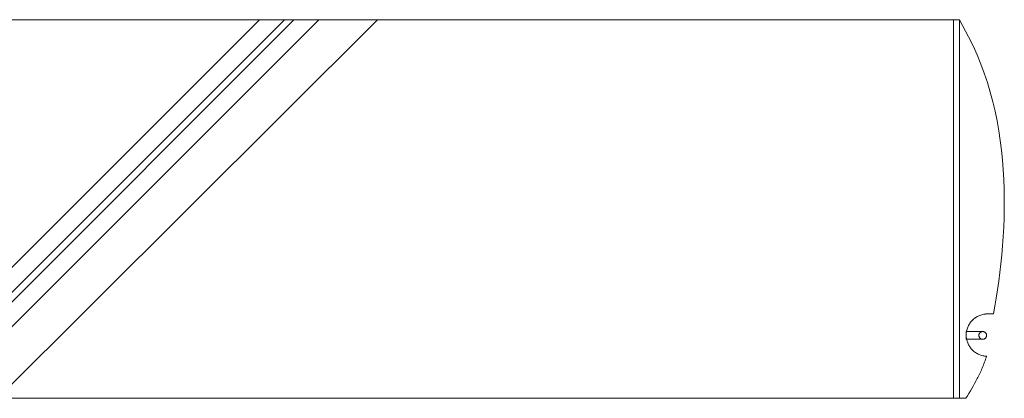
# Model space of a CAD drawing. Extents: x 256490 to 7565828, y -103950 to 5881792.
# Tile 74 of 101: x 277465 to 279286, y -68388 to -67688. Entities that reach past the tile are written whole.
import ezdxf

# ---------------------------------------------------------------- set-up
doc = ezdxf.new("R2010")
doc.units = 0
doc.header["$MEASUREMENT"] = 0
doc.layers.add('linii', color=7, linetype='Continuous', lineweight=15)

# ---------------------------------------------------------------- blocks, each defined once
blk = doc.blocks.new('FGDFGDFG')
at = {"layer": 'linii'}
for p, q in [((294202, -44373.6), (294202, -43673.6)), ((294202, -43673.6), (294202, -43673.6)), ((294202, -43673.6), (294202, -43673.6)), ((294202, -44373.6), (294202, -43673.6)), ((294213, -44373.6), (294213, -43673.6)), ((294213, -43673.6), (294229.6, -43705.5)), ((294229.6, -43705.5), (294237.9, -43721.9)), ((294229.6, -43705.5), (294237.9, -43721.9)), ((294229.6, -43705.5), (294237.9, -43721.9)), ((294229.6, -43705.5), (294237.9, -43721.9)), ((294237.9, -43721.9), (294245.4, -43738.6)), ((294237.9, -43721.9), (294245.4, -43738.6)), ((294237.9, -43721.9), (294245.4, -43738.6)), ((294237.9, -43721.9), (294245.4, -43738.6)), ((294245.4, -43738.6), (294252.5, -43755.5)), ((294245.4, -43738.6), (294252.5, -43755.5)), ((294245.4, -43738.6), (294252.5, -43755.5)), ((294245.4, -43738.6), (294252.5, -43755.5)), ((294252.5, -43755.5), (294258.8, -43772.7)), ((294252.5, -43755.5), (294258.8, -43772.7)), ((294252.5, -43755.5), (294258.8, -43772.7)), ((294252.5, -43755.5), (294258.8, -43772.7)), ((294258.8, -43772.7), (294264.6, -43790)), ((294258.8, -43772.7), (294264.6, -43790)), ((294258.8, -43772.7), (294264.6, -43790)), ((294258.8, -43772.7), (294264.6, -43790)), ((294264.6, -43790), (294269.8, -43807.5)), ((294264.6, -43790), (294269.8, -43807.5)), ((294264.6, -43790), (294269.8, -43807.5)), ((294264.6, -43790), (294269.8, -43807.5)), ((294269.8, -43807.5), (294274.6, -43825.2)), ((294269.8, -43807.5), (294274.6, -43825.2)), ((294269.8, -43807.5), (294274.6, -43825.2)), ((294269.8, -43807.5), (294274.6, -43825.2)), ((294274.6, -43825.2), (294278.7, -43843)), ((294274.6, -43825.2), (294278.7, -43843)), ((294274.6, -43825.2), (294278.7, -43843)), ((294274.6, -43825.2), (294278.7, -43843)), ((294278.7, -43843), (294282.4, -43860.8)), ((294278.7, -43843), (294282.4, -43860.8)), ((294278.7, -43843), (294282.4, -43860.8)), ((294278.7, -43843), (294282.4, -43860.8)), ((294282.4, -43860.8), (294285.6, -43878.8)), ((294282.4, -43860.8), (294285.6, -43878.8)), ((294282.4, -43860.8), (294285.6, -43878.8)), ((294282.4, -43860.8), (294285.6, -43878.8)), ((294285.6, -43878.8), (294288.3, -43896.8)), ((294285.6, -43878.8), (294288.3, -43896.8)), ((294285.6, -43878.8), (294288.3, -43896.8)), ((294285.6, -43878.8), (294288.3, -43896.8)), ((294288.3, -43896.8), (294290.6, -43914.9)), ((294288.3, -43896.8), (294290.6, -43914.9)), ((294288.3, -43896.8), (294290.6, -43914.9)), ((294288.3, -43896.8), (294290.6, -43914.9)), ((294290.6, -43914.9), (294292.4, -43932.9)), ((294290.6, -43914.9), (294292.4, -43932.9)), ((294292.4, -43932.9), (294293.8, -43950.9)), ((294292.4, -43932.9), (294293.8, -43950.9)), ((294292.4, -43932.9), (294293.8, -43950.9)), ((294293.8, -43950.9), (294294.9, -43969)), ((294293.8, -43950.9), (294294.9, -43969)), ((294293.8, -43950.9), (294294.9, -43969)), ((294294.9, -43969), (294295.5, -43986.9)), ((294294.9, -43969), (294295.5, -43986.9)), ((294294.9, -43969), (294295.5, -43986.9)), ((294294.9, -43969), (294295.5, -43986.9)), ((294295.5, -43986.9), (294295.8, -44004.7)), ((294295.5, -43986.9), (294295.8, -44004.7)), ((294295.5, -43986.9), (294295.8, -44004.7)), ((294295.8, -44004.7), (294295.8, -44022.4)), ((294295.8, -44004.7), (294295.8, -44022.4)), ((294295.8, -44004.7), (294295.8, -44022.4)), ((294295.8, -44004.7), (294295.8, -44022.4)), ((294295.8, -44022.4), (294295.4, -44040)), ((294295.8, -44022.4), (294295.4, -44040)), ((294295.8, -44022.4), (294295.4, -44040)), ((294295.8, -44022.4), (294295.4, -44040)), ((294295.4, -44040), (294294.7, -44057.4)), ((294295.4, -44040), (294294.7, -44057.4)), ((294295.4, -44040), (294294.7, -44057.4)), ((294295.4, -44040), (294294.7, -44057.4)), ((294294.7, -44057.4), (294293.8, -44074.7)), ((294294.7, -44057.4), (294293.8, -44074.7)), ((294294.7, -44057.4), (294293.8, -44074.7)), ((294293.8, -44074.7), (294292.6, -44091.7)), ((294293.8, -44074.7), (294292.6, -44091.7)), ((294293.8, -44074.7), (294292.6, -44091.7)), ((294292.6, -44091.7), (294291.1, -44108.5)), ((294292.6, -44091.7), (294291.1, -44108.5)), ((294292.6, -44091.7), (294291.1, -44108.5)), ((294291.1, -44108.5), (294289.5, -44125.1)), ((294291.1, -44108.5), (294289.5, -44125.1)), ((294291.1, -44108.5), (294289.5, -44125.1)), ((294291.1, -44108.5), (294289.5, -44125.1)), ((294289.5, -44125.1), (294287.6, -44141.3)), ((294289.5, -44125.1), (294287.6, -44141.3)), ((294289.5, -44125.1), (294287.6, -44141.3)), ((294289.5, -44125.1), (294287.6, -44141.3)), ((294287.6, -44141.3), (294285.5, -44157.3)), ((294287.6, -44141.3), (294285.5, -44157.3)), ((294287.6, -44141.3), (294285.5, -44157.3)), ((294287.6, -44141.3), (294285.5, -44157.3)), ((294283.3, -44173), (294280.8, -44188.3)), ((294283.3, -44173), (294280.8, -44188.3)), ((294283.3, -44173), (294280.8, -44188.3)), ((294283.3, -44173), (294280.8, -44188.3)), ((294285.5, -44157.3), (294283.3, -44173)), ((294285.5, -44157.3), (294283.3, -44173)), ((294285.5, -44157.3), (294283.3, -44173)), ((294285.5, -44157.3), (294283.3, -44173)), ((294280.8, -44188.3), (294278.3, -44203.2)), ((294280.8, -44188.3), (294278.3, -44203.2)), ((294280.8, -44188.3), (294278.3, -44203.2)), ((294280.8, -44188.3), (294278.3, -44203.2)), ((294278.3, -44203.2), (294275.7, -44217.7)), ((294278.3, -44203.2), (294275.7, -44217.7)), ((294278.3, -44203.2), (294275.7, -44217.7)), ((294278.3, -44203.2), (294275.7, -44217.7)), ((294238.3, -44227.7), (294237.1, -44228.9)), ((294238.3, -44227.7), (294237.1, -44228.9)), ((294238.3, -44227.7), (294237.1, -44228.9)), ((294238.3, -44227.7), (294237.1, -44228.9)), ((294239.7, -44226.5), (294238.3, -44227.7)), ((294239.7, -44226.5), (294238.3, -44227.7)), ((294239.7, -44226.5), (294238.3, -44227.7)), ((294239.7, -44226.5), (294238.3, -44227.7)), ((294241.1, -44225.4), (294239.7, -44226.5)), ((294241.1, -44225.4), (294239.7, -44226.5)), ((294241.1, -44225.4), (294239.7, -44226.5)), ((294241.1, -44225.4), (294239.7, -44226.5)), ((294242.5, -44224.4), (294241.1, -44225.4)), ((294242.5, -44224.4), (294241.1, -44225.4)), ((294242.5, -44224.4), (294241.1, -44225.4)), ((294242.5, -44224.4), (294241.1, -44225.4)), ((294244.1, -44223.4), (294242.5, -44224.4)), ((294244.1, -44223.4), (294242.5, -44224.4)), ((294244.1, -44223.4), (294242.5, -44224.4)), ((294244.1, -44223.4), (294242.5, -44224.4)), ((294245.6, -44222.5), (294244.1, -44223.4)), ((294245.6, -44222.5), (294244.1, -44223.4)), ((294245.6, -44222.5), (294244.1, -44223.4)), ((294245.6, -44222.5), (294244.1, -44223.4)), ((294247.2, -44221.7), (294245.6, -44222.5)), ((294247.2, -44221.7), (294245.6, -44222.5)), ((294247.2, -44221.7), (294245.6, -44222.5)), ((294247.2, -44221.7), (294245.6, -44222.5)), ((294248.9, -44220.9), (294247.2, -44221.7)), ((294248.9, -44220.9), (294247.2, -44221.7)), ((294248.9, -44220.9), (294247.2, -44221.7)), ((294248.9, -44220.9), (294247.2, -44221.7)), ((294250.5, -44220.3), (294248.9, -44220.9)), ((294250.5, -44220.3), (294248.9, -44220.9)), ((294250.5, -44220.3), (294248.9, -44220.9)), ((294250.5, -44220.3), (294248.9, -44220.9)), ((294252.2, -44219.6), (294250.5, -44220.3)), ((294252.2, -44219.6), (294250.5, -44220.3)), ((294252.2, -44219.6), (294250.5, -44220.3)), ((294252.2, -44219.6), (294250.5, -44220.3)), ((294254, -44219.1), (294252.2, -44219.6)), ((294254, -44219.1), (294252.2, -44219.6)), ((294254, -44219.1), (294252.2, -44219.6)), ((294254, -44219.1), (294252.2, -44219.6)), ((294255.8, -44218.6), (294254, -44219.1)), ((294255.8, -44218.6), (294254, -44219.1)), ((294255.8, -44218.6), (294254, -44219.1)), ((294255.8, -44218.6), (294254, -44219.1)), ((294257.6, -44218.3), (294255.8, -44218.6)), ((294257.6, -44218.3), (294255.8, -44218.6)), ((294257.6, -44218.3), (294255.8, -44218.6)), ((294257.6, -44218.3), (294255.8, -44218.6)), ((294259.4, -44218), (294257.6, -44218.3)), ((294259.4, -44218), (294257.6, -44218.3)), ((294259.4, -44218), (294257.6, -44218.3)), ((294259.4, -44218), (294257.6, -44218.3)), ((294261.3, -44217.8), (294259.4, -44218)), ((294261.3, -44217.8), (294259.4, -44218)), ((294261.3, -44217.8), (294259.4, -44218)), ((294261.3, -44217.8), (294259.4, -44218)), ((294264.3, -44217.7), (294261.3, -44217.7)), ((294264.3, -44217.7), (294261.3, -44217.7)), ((294261.3, -44217.7), (294261.3, -44217.7)), ((294261.3, -44217.7), (294261.3, -44217.8)), ((294261.3, -44217.7), (294261.3, -44217.8)), ((294264.3, -44217.7), (294261.3, -44217.7)), ((294264.3, -44217.7), (294261.3, -44217.7)), ((294261.3, -44217.7), (294261.3, -44217.7)), ((294261.3, -44217.7), (294261.3, -44217.8)), ((294261.3, -44217.7), (294261.3, -44217.8)), ((294275.7, -44217.7), (294264.3, -44217.7)), ((294275.7, -44217.7), (294264.3, -44217.7)), ((294275.7, -44217.7), (294264.3, -44217.7)), ((294275.7, -44217.7), (294264.3, -44217.7)), ((294226.9, -44245.6), (294226.5, -44247.4)), ((294226.9, -44245.6), (294226.5, -44247.4)), ((294226.9, -44245.6), (294226.5, -44247.4)), ((294226.9, -44245.6), (294226.5, -44247.4)), ((294227.5, -44243.9), (294226.9, -44245.6)), ((294227.5, -44243.9), (294226.9, -44245.6)), ((294227.5, -44243.9), (294226.9, -44245.6)), ((294227.5, -44243.9), (294226.9, -44245.6)), ((294228.2, -44242.2), (294227.5, -44243.9)), ((294228.2, -44242.2), (294227.5, -44243.9)), ((294228.2, -44242.2), (294227.5, -44243.9)), ((294228.2, -44242.2), (294227.5, -44243.9)), ((294228.9, -44240.6), (294228.2, -44242.2)), ((294228.9, -44240.6), (294228.2, -44242.2)), ((294228.9, -44240.6), (294228.2, -44242.2)), ((294228.9, -44240.6), (294228.2, -44242.2)), ((294229.7, -44238.9), (294228.9, -44240.6)), ((294229.7, -44238.9), (294228.9, -44240.6)), ((294229.7, -44238.9), (294228.9, -44240.6)), ((294229.7, -44238.9), (294228.9, -44240.6)), ((294230.5, -44237.4), (294229.7, -44238.9)), ((294230.5, -44237.4), (294229.7, -44238.9)), ((294230.5, -44237.4), (294229.7, -44238.9)), ((294230.5, -44237.4), (294229.7, -44238.9)), ((294231.5, -44235.8), (294230.5, -44237.4)), ((294231.5, -44235.8), (294230.5, -44237.4)), ((294231.5, -44235.8), (294230.5, -44237.4)), ((294231.5, -44235.8), (294230.5, -44237.4)), ((294232.4, -44234.3), (294231.5, -44235.8)), ((294232.4, -44234.3), (294231.5, -44235.8)), ((294232.4, -44234.3), (294231.5, -44235.8)), ((294232.4, -44234.3), (294231.5, -44235.8)), ((294233.5, -44232.9), (294232.4, -44234.3)), ((294233.5, -44232.9), (294232.4, -44234.3)), ((294233.5, -44232.9), (294232.4, -44234.3)), ((294233.5, -44232.9), (294232.4, -44234.3)), ((294234.6, -44231.5), (294233.5, -44232.9)), ((294234.6, -44231.5), (294233.5, -44232.9)), ((294234.6, -44231.5), (294233.5, -44232.9)), ((294234.6, -44231.5), (294233.5, -44232.9)), ((294235.8, -44230.2), (294234.6, -44231.5)), ((294235.8, -44230.2), (294234.6, -44231.5)), ((294235.8, -44230.2), (294234.6, -44231.5)), ((294235.8, -44230.2), (294234.6, -44231.5)), ((294237.1, -44228.9), (294235.8, -44230.2)), ((294237.1, -44228.9), (294235.8, -44230.2)), ((294237.1, -44228.9), (294235.8, -44230.2)), ((294237.1, -44228.9), (294235.8, -44230.2)), ((294225.4, -44250.2), (294225.4, -44264.5)), ((294255.9, -44250.2), (294225.4, -44250.2)), ((294225.4, -44250.2), (294225.4, -44264.5)), ((294255.9, -44250.2), (294225.4, -44250.2)), ((294225.4, -44250.2), (294225.4, -44264.5)), ((294255.9, -44250.2), (294225.4, -44250.2)), ((294225.4, -44250.2), (294225.4, -44264.5)), ((294255.9, -44250.2), (294225.4, -44250.2)), ((294225.5, -44252.9), (294225.4, -44254.8)), ((294225.5, -44252.9), (294225.4, -44254.8)), ((294225.5, -44252.9), (294225.4, -44254.8)), ((294225.5, -44252.9), (294225.4, -44254.8)), ((294225.4, -44254.8), (294225.4, -44256.7)), ((294225.4, -44254.8), (294225.4, -44256.7)), ((294225.4, -44254.8), (294225.4, -44256.7)), ((294225.4, -44254.8), (294225.4, -44256.7)), ((294225.4, -44256.7), (294225.4, -44258.6)), ((294225.4, -44256.7), (294225.4, -44258.6)), ((294225.4, -44256.7), (294225.4, -44258.6)), ((294225.4, -44256.7), (294225.4, -44258.6)), ((294225.4, -44258.6), (294225.5, -44260.5)), ((294225.4, -44258.6), (294225.5, -44260.5)), ((294225.4, -44258.6), (294225.5, -44260.5)), ((294225.4, -44258.6), (294225.5, -44260.5)), ((294225.4, -44264.5), (294255.9, -44264.5)), ((294225.4, -44264.5), (294255.9, -44264.5)), ((294225.4, -44264.5), (294255.9, -44264.5)), ((294225.4, -44264.5), (294255.9, -44264.5)), ((294225.8, -44251), (294225.5, -44252.9)), ((294225.8, -44251), (294225.5, -44252.9)), ((294225.8, -44251), (294225.5, -44252.9)), ((294225.8, -44251), (294225.5, -44252.9)), ((294225.5, -44260.5), (294225.8, -44262.3)), ((294225.5, -44260.5), (294225.8, -44262.3)), ((294225.5, -44260.5), (294225.8, -44262.3)), ((294225.5, -44260.5), (294225.8, -44262.3)), ((294226.1, -44249.2), (294225.8, -44251)), ((294226.1, -44249.2), (294225.8, -44251)), ((294226.1, -44249.2), (294225.8, -44251)), ((294226.1, -44249.2), (294225.8, -44251)), ((294225.8, -44262.3), (294226.1, -44264.2)), ((294225.8, -44262.3), (294226.1, -44264.2)), ((294225.8, -44262.3), (294226.1, -44264.2)), ((294225.8, -44262.3), (294226.1, -44264.2)), ((294226.5, -44247.4), (294226.1, -44249.2)), ((294226.5, -44247.4), (294226.1, -44249.2)), ((294226.5, -44247.4), (294226.1, -44249.2)), ((294226.5, -44247.4), (294226.1, -44249.2)), ((294226.1, -44264.2), (294226.5, -44266)), ((294226.1, -44264.2), (294226.5, -44266)), ((294226.1, -44264.2), (294226.5, -44266)), ((294226.1, -44264.2), (294226.5, -44266)), ((294248.9, -44255.9), (294248.8, -44256.6)), ((294248.9, -44255.9), (294248.8, -44256.6)), ((294248.9, -44255.9), (294248.8, -44256.6)), ((294248.9, -44255.9), (294248.8, -44256.6)), ((294248.8, -44256.6), (294248.8, -44257.4)), ((294248.8, -44256.6), (294248.8, -44257.4)), ((294248.8, -44256.6), (294248.8, -44257.4)), ((294248.8, -44256.6), (294248.8, -44257.4)), ((294248.8, -44257.4), (294248.8, -44258.1)), ((294248.8, -44257.4), (294248.8, -44258.1)), ((294248.8, -44257.4), (294248.8, -44258.1)), ((294248.8, -44257.4), (294248.8, -44258.1)), ((294248.8, -44258.1), (294248.9, -44258.8)), ((294248.8, -44258.1), (294248.9, -44258.8)), ((294248.8, -44258.1), (294248.9, -44258.8)), ((294248.8, -44258.1), (294248.9, -44258.8)), ((294249.1, -44255.3), (294248.9, -44255.9)), ((294249.1, -44255.3), (294248.9, -44255.9)), ((294249.1, -44255.3), (294248.9, -44255.9)), ((294249.1, -44255.3), (294248.9, -44255.9)), ((294248.9, -44258.8), (294249.1, -44259.5)), ((294248.9, -44258.8), (294249.1, -44259.5)), ((294248.9, -44258.8), (294249.1, -44259.5)), ((294248.9, -44258.8), (294249.1, -44259.5)), ((294249.3, -44254.6), (294249.1, -44255.3)), ((294249.3, -44254.6), (294249.1, -44255.3)), ((294249.3, -44254.6), (294249.1, -44255.3)), ((294249.3, -44254.6), (294249.1, -44255.3)), ((294249.1, -44259.5), (294249.3, -44260.1)), ((294249.1, -44259.5), (294249.3, -44260.1)), ((294249.1, -44259.5), (294249.3, -44260.1)), ((294249.1, -44259.5), (294249.3, -44260.1)), ((294249.6, -44254), (294249.3, -44254.6)), ((294249.6, -44254), (294249.3, -44254.6)), ((294249.6, -44254), (294249.3, -44254.6)), ((294249.6, -44254), (294249.3, -44254.6)), ((294249.3, -44260.1), (294249.6, -44260.8)), ((294249.3, -44260.1), (294249.6, -44260.8)), ((294249.3, -44260.1), (294249.6, -44260.8)), ((294249.3, -44260.1), (294249.6, -44260.8)), ((294250, -44253.4), (294249.6, -44254)), ((294250, -44253.4), (294249.6, -44254)), ((294250, -44253.4), (294249.6, -44254)), ((294250, -44253.4), (294249.6, -44254)), ((294249.6, -44260.8), (294250, -44261.4)), ((294249.6, -44260.8), (294250, -44261.4)), ((294249.6, -44260.8), (294250, -44261.4)), ((294249.6, -44260.8), (294250, -44261.4)), ((294250.4, -44252.9), (294250, -44253.4)), ((294250.4, -44252.9), (294250, -44253.4)), ((294250.4, -44252.9), (294250, -44253.4)), ((294250.4, -44252.9), (294250, -44253.4)), ((294250, -44261.4), (294250.4, -44261.9)), ((294250, -44261.4), (294250.4, -44261.9)), ((294250, -44261.4), (294250.4, -44261.9)), ((294250, -44261.4), (294250.4, -44261.9)), ((294250.8, -44252.3), (294250.4, -44252.9)), ((294250.8, -44252.3), (294250.4, -44252.9)), ((294250.8, -44252.3), (294250.4, -44252.9)), ((294250.8, -44252.3), (294250.4, -44252.9)), ((294250.4, -44261.9), (294250.8, -44262.4)), ((294250.4, -44261.9), (294250.8, -44262.4)), ((294250.4, -44261.9), (294250.8, -44262.4)), ((294250.4, -44261.9), (294250.8, -44262.4)), ((294251.4, -44251.9), (294250.8, -44252.3)), ((294251.4, -44251.9), (294250.8, -44252.3)), ((294251.4, -44251.9), (294250.8, -44252.3)), ((294251.4, -44251.9), (294250.8, -44252.3)), ((294250.8, -44262.4), (294251.4, -44262.9)), ((294250.8, -44262.4), (294251.4, -44262.9)), ((294250.8, -44262.4), (294251.4, -44262.9)), ((294250.8, -44262.4), (294251.4, -44262.9)), ((294251.9, -44251.5), (294251.4, -44251.9)), ((294251.9, -44251.5), (294251.4, -44251.9)), ((294251.9, -44251.5), (294251.4, -44251.9)), ((294251.9, -44251.5), (294251.4, -44251.9)), ((294251.4, -44262.9), (294251.9, -44263.3)), ((294251.4, -44262.9), (294251.9, -44263.3)), ((294251.4, -44262.9), (294251.9, -44263.3)), ((294251.4, -44262.9), (294251.9, -44263.3)), ((294252.5, -44251.1), (294251.9, -44251.5)), ((294252.5, -44251.1), (294251.9, -44251.5)), ((294252.5, -44251.1), (294251.9, -44251.5)), ((294252.5, -44251.1), (294251.9, -44251.5)), ((294251.9, -44263.3), (294252.5, -44263.6)), ((294251.9, -44263.3), (294252.5, -44263.6)), ((294251.9, -44263.3), (294252.5, -44263.6)), ((294251.9, -44263.3), (294252.5, -44263.6)), ((294253.1, -44250.8), (294252.5, -44251.1)), ((294253.1, -44250.8), (294252.5, -44251.1)), ((294253.1, -44250.8), (294252.5, -44251.1)), ((294253.1, -44250.8), (294252.5, -44251.1)), ((294252.5, -44263.6), (294253.1, -44264)), ((294252.5, -44263.6), (294253.1, -44264)), ((294252.5, -44263.6), (294253.1, -44264)), ((294252.5, -44263.6), (294253.1, -44264)), ((294253.8, -44250.6), (294253.1, -44250.8)), ((294253.8, -44250.6), (294253.1, -44250.8)), ((294253.8, -44250.6), (294253.1, -44250.8)), ((294253.8, -44250.6), (294253.1, -44250.8)), ((294253.1, -44264), (294253.8, -44264.2)), ((294253.1, -44264), (294253.8, -44264.2)), ((294253.1, -44264), (294253.8, -44264.2)), ((294253.1, -44264), (294253.8, -44264.2)), ((294254.5, -44250.4), (294253.8, -44250.6)), ((294254.5, -44250.4), (294253.8, -44250.6)), ((294254.5, -44250.4), (294253.8, -44250.6)), ((294254.5, -44250.4), (294253.8, -44250.6)), ((294253.8, -44264.2), (294254.5, -44264.3)), ((294253.8, -44264.2), (294254.5, -44264.3)), ((294253.8, -44264.2), (294254.5, -44264.3)), ((294253.8, -44264.2), (294254.5, -44264.3)), ((294255.2, -44250.3), (294254.5, -44250.4)), ((294255.2, -44250.3), (294254.5, -44250.4)), ((294255.2, -44250.3), (294254.5, -44250.4)), ((294255.2, -44250.3), (294254.5, -44250.4)), ((294254.5, -44264.3), (294255.2, -44264.5)), ((294254.5, -44264.3), (294255.2, -44264.5)), ((294254.5, -44264.3), (294255.2, -44264.5)), ((294254.5, -44264.3), (294255.2, -44264.5)), ((294255.9, -44250.2), (294255.2, -44250.3)), ((294255.9, -44250.2), (294255.2, -44250.3)), ((294255.9, -44250.2), (294255.2, -44250.3)), ((294255.9, -44250.2), (294255.2, -44250.3)), ((294255.2, -44264.5), (294255.9, -44264.5)), ((294255.2, -44264.5), (294255.9, -44264.5)), ((294255.2, -44264.5), (294255.9, -44264.5)), ((294255.2, -44264.5), (294255.9, -44264.5)), ((294255.9, -44250.2), (294255.9, -44250.2)), ((294255.9, -44250.2), (294255.9, -44250.2)), ((294256.6, -44250.3), (294255.9, -44250.2)), ((294256.6, -44250.3), (294255.9, -44250.2)), ((294255.9, -44250.2), (294255.9, -44250.2)), ((294255.9, -44250.2), (294255.9, -44250.2)), ((294256.6, -44250.3), (294255.9, -44250.2)), ((294256.6, -44250.3), (294255.9, -44250.2)), ((294255.9, -44264.5), (294255.9, -44264.5)), ((294255.9, -44264.5), (294256.6, -44264.5)), ((294255.9, -44264.5), (294256.6, -44264.5)), ((294255.9, -44264.5), (294255.9, -44264.5)), ((294255.9, -44264.5), (294256.6, -44264.5)), ((294255.9, -44264.5), (294256.6, -44264.5)), ((294257.3, -44250.4), (294256.6, -44250.3)), ((294257.3, -44250.4), (294256.6, -44250.3)), ((294257.3, -44250.4), (294256.6, -44250.3)), ((294257.3, -44250.4), (294256.6, -44250.3)), ((294256.6, -44264.5), (294257.3, -44264.3)), ((294256.6, -44264.5), (294257.3, -44264.3)), ((294256.6, -44264.5), (294257.3, -44264.3)), ((294256.6, -44264.5), (294257.3, -44264.3)), ((294258, -44250.6), (294257.3, -44250.4)), ((294258, -44250.6), (294257.3, -44250.4)), ((294258, -44250.6), (294257.3, -44250.4)), ((294258, -44250.6), (294257.3, -44250.4)), ((294257.3, -44264.3), (294258, -44264.2)), ((294257.3, -44264.3), (294258, -44264.2)), ((294257.3, -44264.3), (294258, -44264.2)), ((294257.3, -44264.3), (294258, -44264.2)), ((294258.7, -44250.8), (294258, -44250.6)), ((294258.7, -44250.8), (294258, -44250.6)), ((294258.7, -44250.8), (294258, -44250.6)), ((294258.7, -44250.8), (294258, -44250.6)), ((294258, -44264.2), (294258.7, -44264)), ((294258, -44264.2), (294258.7, -44264)), ((294258, -44264.2), (294258.7, -44264)), ((294258, -44264.2), (294258.7, -44264)), ((294259.3, -44251.1), (294258.7, -44250.8)), ((294259.3, -44251.1), (294258.7, -44250.8)), ((294259.3, -44251.1), (294258.7, -44250.8)), ((294259.3, -44251.1), (294258.7, -44250.8)), ((294258.7, -44264), (294259.3, -44263.6)), ((294258.7, -44264), (294259.3, -44263.6)), ((294258.7, -44264), (294259.3, -44263.6)), ((294258.7, -44264), (294259.3, -44263.6)), ((294259.9, -44251.5), (294259.3, -44251.1)), ((294259.9, -44251.5), (294259.3, -44251.1)), ((294259.9, -44251.5), (294259.3, -44251.1)), ((294259.9, -44251.5), (294259.3, -44251.1)), ((294259.3, -44263.6), (294259.9, -44263.3)), ((294259.3, -44263.6), (294259.9, -44263.3)), ((294259.3, -44263.6), (294259.9, -44263.3)), ((294259.3, -44263.6), (294259.9, -44263.3)), ((294260.4, -44251.9), (294259.9, -44251.5)), ((294260.4, -44251.9), (294259.9, -44251.5)), ((294260.4, -44251.9), (294259.9, -44251.5)), ((294260.4, -44251.9), (294259.9, -44251.5)), ((294259.9, -44263.3), (294260.4, -44262.9)), ((294259.9, -44263.3), (294260.4, -44262.9)), ((294259.9, -44263.3), (294260.4, -44262.9)), ((294259.9, -44263.3), (294260.4, -44262.9)), ((294260.9, -44252.3), (294260.4, -44251.9)), ((294260.9, -44252.3), (294260.4, -44251.9)), ((294260.9, -44252.3), (294260.4, -44251.9)), ((294260.9, -44252.3), (294260.4, -44251.9)), ((294260.4, -44262.9), (294260.9, -44262.4)), ((294260.4, -44262.9), (294260.9, -44262.4)), ((294260.4, -44262.9), (294260.9, -44262.4)), ((294260.4, -44262.9), (294260.9, -44262.4)), ((294261.4, -44252.9), (294260.9, -44252.3)), ((294261.4, -44252.9), (294260.9, -44252.3)), ((294261.4, -44252.9), (294260.9, -44252.3)), ((294261.4, -44252.9), (294260.9, -44252.3)), ((294260.9, -44262.4), (294261.4, -44261.9)), ((294260.9, -44262.4), (294261.4, -44261.9)), ((294260.9, -44262.4), (294261.4, -44261.9)), ((294260.9, -44262.4), (294261.4, -44261.9)), ((294261.8, -44253.4), (294261.4, -44252.9)), ((294261.8, -44253.4), (294261.4, -44252.9)), ((294261.8, -44253.4), (294261.4, -44252.9)), ((294261.8, -44253.4), (294261.4, -44252.9)), ((294261.4, -44261.9), (294261.8, -44261.4)), ((294261.4, -44261.9), (294261.8, -44261.4)), ((294261.4, -44261.9), (294261.8, -44261.4)), ((294261.4, -44261.9), (294261.8, -44261.4)), ((294262.1, -44254), (294261.8, -44253.4)), ((294262.1, -44254), (294261.8, -44253.4)), ((294262.1, -44254), (294261.8, -44253.4)), ((294262.1, -44254), (294261.8, -44253.4)), ((294261.8, -44261.4), (294262.1, -44260.8)), ((294261.8, -44261.4), (294262.1, -44260.8)), ((294261.8, -44261.4), (294262.1, -44260.8)), ((294261.8, -44261.4), (294262.1, -44260.8)), ((294262.4, -44254.6), (294262.1, -44254)), ((294262.4, -44254.6), (294262.1, -44254)), ((294262.4, -44254.6), (294262.1, -44254)), ((294262.4, -44254.6), (294262.1, -44254)), ((294262.1, -44260.8), (294262.4, -44260.1)), ((294262.1, -44260.8), (294262.4, -44260.1)), ((294262.1, -44260.8), (294262.4, -44260.1)), ((294262.1, -44260.8), (294262.4, -44260.1)), ((294262.7, -44255.3), (294262.4, -44254.6)), ((294262.7, -44255.3), (294262.4, -44254.6)), ((294262.7, -44255.3), (294262.4, -44254.6)), ((294262.7, -44255.3), (294262.4, -44254.6)), ((294262.4, -44260.1), (294262.7, -44259.5)), ((294262.4, -44260.1), (294262.7, -44259.5)), ((294262.4, -44260.1), (294262.7, -44259.5)), ((294262.4, -44260.1), (294262.7, -44259.5)), ((294262.9, -44255.9), (294262.7, -44255.3)), ((294262.9, -44255.9), (294262.7, -44255.3)), ((294262.9, -44255.9), (294262.7, -44255.3)), ((294262.9, -44255.9), (294262.7, -44255.3)), ((294262.7, -44259.5), (294262.9, -44258.8)), ((294262.7, -44259.5), (294262.9, -44258.8)), ((294262.7, -44259.5), (294262.9, -44258.8)), ((294262.7, -44259.5), (294262.9, -44258.8)), ((294263, -44256.6), (294262.9, -44255.9)), ((294263, -44256.6), (294262.9, -44255.9)), ((294263, -44256.6), (294262.9, -44255.9)), ((294263, -44256.6), (294262.9, -44255.9)), ((294262.9, -44258.8), (294263, -44258.1)), ((294262.9, -44258.8), (294263, -44258.1)), ((294262.9, -44258.8), (294263, -44258.1)), ((294262.9, -44258.8), (294263, -44258.1)), ((294263, -44257.4), (294263, -44256.6)), ((294263, -44257.4), (294263, -44256.6)), ((294263, -44257.4), (294263, -44256.6)), ((294263, -44257.4), (294263, -44256.6)), ((294263, -44258.1), (294263, -44257.4)), ((294263, -44258.1), (294263, -44257.4)), ((294263, -44258.1), (294263, -44257.4)), ((294263, -44258.1), (294263, -44257.4)), ((294226.5, -44266), (294226.9, -44267.7)), ((294226.5, -44266), (294226.9, -44267.7)), ((294226.5, -44266), (294226.9, -44267.7)), ((294226.5, -44266), (294226.9, -44267.7)), ((294226.9, -44267.7), (294227.5, -44269.5)), ((294226.9, -44267.7), (294227.5, -44269.5)), ((294226.9, -44267.7), (294227.5, -44269.5)), ((294226.9, -44267.7), (294227.5, -44269.5)), ((294227.5, -44269.5), (294228.2, -44271.2)), ((294227.5, -44269.5), (294228.2, -44271.2)), ((294227.5, -44269.5), (294228.2, -44271.2)), ((294227.5, -44269.5), (294228.2, -44271.2)), ((294228.2, -44271.2), (294228.9, -44272.9)), ((294228.2, -44271.2), (294228.9, -44272.9)), ((294228.2, -44271.2), (294228.9, -44272.9)), ((294228.2, -44271.2), (294228.9, -44272.9)), ((294228.9, -44272.9), (294229.7, -44274.5)), ((294228.9, -44272.9), (294229.7, -44274.5)), ((294228.9, -44272.9), (294229.7, -44274.5)), ((294228.9, -44272.9), (294229.7, -44274.5)), ((294229.7, -44274.5), (294230.5, -44276.1)), ((294229.7, -44274.5), (294230.5, -44276.1)), ((294229.7, -44274.5), (294230.5, -44276.1)), ((294229.7, -44274.5), (294230.5, -44276.1)), ((294230.5, -44276.1), (294231.5, -44277.6)), ((294230.5, -44276.1), (294231.5, -44277.6)), ((294230.5, -44276.1), (294231.5, -44277.6)), ((294230.5, -44276.1), (294231.5, -44277.6)), ((294231.5, -44277.6), (294232.4, -44279.1)), ((294231.5, -44277.6), (294232.4, -44279.1)), ((294231.5, -44277.6), (294232.4, -44279.1)), ((294231.5, -44277.6), (294232.4, -44279.1)), ((294232.4, -44279.1), (294233.5, -44280.5)), ((294232.4, -44279.1), (294233.5, -44280.5)), ((294232.4, -44279.1), (294233.5, -44280.5)), ((294232.4, -44279.1), (294233.5, -44280.5)), ((294233.5, -44280.5), (294234.6, -44281.9)), ((294233.5, -44280.5), (294234.6, -44281.9)), ((294233.5, -44280.5), (294234.6, -44281.9)), ((294233.5, -44280.5), (294234.6, -44281.9)), ((294234.6, -44281.9), (294235.8, -44283.2)), ((294234.6, -44281.9), (294235.8, -44283.2)), ((294234.6, -44281.9), (294235.8, -44283.2)), ((294234.6, -44281.9), (294235.8, -44283.2)), ((294235.8, -44283.2), (294237.1, -44284.6)), ((294235.8, -44283.2), (294237.1, -44284.6)), ((294235.8, -44283.2), (294237.1, -44284.6)), ((294235.8, -44283.2), (294237.1, -44284.6)), ((294237.1, -44284.6), (294238.3, -44285.8)), ((294237.1, -44284.6), (294238.3, -44285.8)), ((294237.1, -44284.6), (294238.3, -44285.8)), ((294237.1, -44284.6), (294238.3, -44285.8)), ((294238.3, -44285.8), (294239.7, -44286.9)), ((294238.3, -44285.8), (294239.7, -44286.9)), ((294238.3, -44285.8), (294239.7, -44286.9)), ((294238.3, -44285.8), (294239.7, -44286.9)), ((294239.7, -44286.9), (294241.1, -44288)), ((294239.7, -44286.9), (294241.1, -44288)), ((294239.7, -44286.9), (294241.1, -44288)), ((294239.7, -44286.9), (294241.1, -44288)), ((294241.1, -44288), (294242.5, -44289.1)), ((294241.1, -44288), (294242.5, -44289.1)), ((294241.1, -44288), (294242.5, -44289.1)), ((294241.1, -44288), (294242.5, -44289.1)), ((294242.5, -44289.1), (294244.1, -44290)), ((294242.5, -44289.1), (294244.1, -44290)), ((294242.5, -44289.1), (294244.1, -44290)), ((294242.5, -44289.1), (294244.1, -44290)), ((294244.1, -44290), (294245.6, -44291)), ((294244.1, -44290), (294245.6, -44291)), ((294244.1, -44290), (294245.6, -44291)), ((294244.1, -44290), (294245.6, -44291)), ((294245.6, -44291), (294247.2, -44291.8)), ((294245.6, -44291), (294247.2, -44291.8)), ((294245.6, -44291), (294247.2, -44291.8)), ((294245.6, -44291), (294247.2, -44291.8)), ((294247.2, -44291.8), (294248.9, -44292.5)), ((294247.2, -44291.8), (294248.9, -44292.5)), ((294247.2, -44291.8), (294248.9, -44292.5)), ((294247.2, -44291.8), (294248.9, -44292.5)), ((294248.9, -44292.5), (294250.5, -44293.2)), ((294248.9, -44292.5), (294250.5, -44293.2)), ((294248.9, -44292.5), (294250.5, -44293.2)), ((294248.9, -44292.5), (294250.5, -44293.2)), ((294250.5, -44293.2), (294252.2, -44293.8)), ((294250.5, -44293.2), (294252.2, -44293.8)), ((294250.5, -44293.2), (294252.2, -44293.8)), ((294250.5, -44293.2), (294252.2, -44293.8)), ((294252.2, -44293.8), (294254, -44294.4)), ((294252.2, -44293.8), (294254, -44294.4)), ((294252.2, -44293.8), (294254, -44294.4)), ((294252.2, -44293.8), (294254, -44294.4)), ((294254, -44294.4), (294255.8, -44294.8)), ((294254, -44294.4), (294255.8, -44294.8)), ((294254, -44294.4), (294255.8, -44294.8)), ((294254, -44294.4), (294255.8, -44294.8)), ((294255.8, -44294.8), (294257.6, -44295.2)), ((294255.8, -44294.8), (294257.6, -44295.2)), ((294255.8, -44294.8), (294257.6, -44295.2)), ((294255.8, -44294.8), (294257.6, -44295.2)), ((294257.6, -44295.2), (294259.4, -44295.5)), ((294257.6, -44295.2), (294259.4, -44295.5)), ((294257.6, -44295.2), (294259.4, -44295.5)), ((294257.6, -44295.2), (294259.4, -44295.5)), ((294259.4, -44295.5), (294261.3, -44295.6)), ((294259.4, -44295.5), (294261.3, -44295.6)), ((294259.4, -44295.5), (294261.3, -44295.6)), ((294259.4, -44295.5), (294261.3, -44295.6)), ((294261.1, -44301.5), (294260.1, -44304.3)), ((294261.1, -44301.5), (294260.1, -44304.3)), ((294261.1, -44301.5), (294260.1, -44304.3)), ((294261.1, -44301.5), (294260.1, -44304.3)), ((294261.1, -44301.5), (294260.1, -44304.3)), ((294261.1, -44301.5), (294260.1, -44304.3)), ((294261.1, -44301.5), (294260.1, -44304.3)), ((294261.1, -44301.5), (294260.1, -44304.3)), ((294262, -44298.6), (294261.1, -44301.5)), ((294262, -44298.6), (294261.1, -44301.5)), ((294262, -44298.6), (294261.1, -44301.5)), ((294262, -44298.6), (294261.1, -44301.5)), ((294262, -44298.6), (294261.1, -44301.5)), ((294262, -44298.6), (294261.1, -44301.5)), ((294262, -44298.6), (294261.1, -44301.5)), ((294262, -44298.6), (294261.1, -44301.5)), ((294261.3, -44295.6), (294261.3, -44295.6)), ((294261.3, -44295.6), (294263, -44295.6)), ((294261.3, -44295.6), (294263, -44295.6)), ((294261.3, -44295.6), (294261.3, -44295.6)), ((294261.3, -44295.6), (294263, -44295.6)), ((294261.3, -44295.6), (294263, -44295.6)), ((294261.3, -44295.6), (294261.3, -44295.6)), ((294261.3, -44295.6), (294263, -44295.6)), ((294261.3, -44295.6), (294263, -44295.6)), ((294261.3, -44295.6), (294261.3, -44295.6)), ((294261.3, -44295.6), (294263, -44295.6)), ((294261.3, -44295.6), (294263, -44295.6)), ((294263, -44295.6), (294262, -44298.6)), ((294263, -44295.6), (294262, -44298.6)), ((294263, -44295.6), (294262, -44298.6)), ((294263, -44295.6), (294262, -44298.6)), ((294263, -44295.6), (294262, -44298.6)), ((294263, -44295.6), (294262, -44298.6)), ((294263, -44295.6), (294262, -44298.6)), ((294263, -44295.6), (294262, -44298.6)), ((294254.9, -44317.7), (294253.8, -44320.2)), ((294254.9, -44317.7), (294253.8, -44320.2)), ((294254.9, -44317.7), (294253.8, -44320.2)), ((294254.9, -44317.7), (294253.8, -44320.2)), ((294254.9, -44317.7), (294253.8, -44320.2)), ((294254.9, -44317.7), (294253.8, -44320.2)), ((294254.9, -44317.7), (294253.8, -44320.2)), ((294254.9, -44317.7), (294253.8, -44320.2)), ((294256, -44315.1), (294254.9, -44317.7)), ((294256, -44315.1), (294254.9, -44317.7)), ((294256, -44315.1), (294254.9, -44317.7)), ((294256, -44315.1), (294254.9, -44317.7)), ((294256, -44315.1), (294254.9, -44317.7)), ((294256, -44315.1), (294254.9, -44317.7)), ((294256, -44315.1), (294254.9, -44317.7)), ((294256, -44315.1), (294254.9, -44317.7)), ((294257, -44312.5), (294256, -44315.1)), ((294257, -44312.5), (294256, -44315.1)), ((294257, -44312.5), (294256, -44315.1)), ((294257, -44312.5), (294256, -44315.1)), ((294257, -44312.5), (294256, -44315.1)), ((294257, -44312.5), (294256, -44315.1)), ((294257, -44312.5), (294256, -44315.1)), ((294257, -44312.5), (294256, -44315.1)), ((294258.1, -44309.8), (294257, -44312.5)), ((294258.1, -44309.8), (294257, -44312.5)), ((294258.1, -44309.8), (294257, -44312.5)), ((294258.1, -44309.8), (294257, -44312.5)), ((294258.1, -44309.8), (294257, -44312.5)), ((294258.1, -44309.8), (294257, -44312.5)), ((294258.1, -44309.8), (294257, -44312.5)), ((294258.1, -44309.8), (294257, -44312.5)), ((294259.1, -44307), (294258.1, -44309.8)), ((294259.1, -44307), (294258.1, -44309.8)), ((294259.1, -44307), (294258.1, -44309.8)), ((294259.1, -44307), (294258.1, -44309.8)), ((294259.1, -44307), (294258.1, -44309.8)), ((294259.1, -44307), (294258.1, -44309.8)), ((294259.1, -44307), (294258.1, -44309.8)), ((294259.1, -44307), (294258.1, -44309.8)), ((294260.1, -44304.3), (294259.1, -44307)), ((294260.1, -44304.3), (294259.1, -44307)), ((294260.1, -44304.3), (294259.1, -44307)), ((294260.1, -44304.3), (294259.1, -44307)), ((294260.1, -44304.3), (294259.1, -44307)), ((294260.1, -44304.3), (294259.1, -44307)), ((294260.1, -44304.3), (294259.1, -44307)), ((294260.1, -44304.3), (294259.1, -44307)), ((294245.8, -44337.3), (294243.4, -44341.9)), ((294245.8, -44337.3), (294243.4, -44341.9)), ((294245.8, -44337.3), (294243.4, -44341.9)), ((294245.8, -44337.3), (294243.4, -44341.9)), ((294245.8, -44337.3), (294243.4, -44341.9)), ((294245.8, -44337.3), (294243.4, -44341.9)), ((294245.8, -44337.3), (294243.4, -44341.9)), ((294245.8, -44337.3), (294243.4, -44341.9)), ((294247, -44334.9), (294245.8, -44337.3)), ((294247, -44334.9), (294245.8, -44337.3)), ((294247, -44334.9), (294245.8, -44337.3)), ((294247, -44334.9), (294245.8, -44337.3)), ((294247, -44334.9), (294245.8, -44337.3)), ((294247, -44334.9), (294245.8, -44337.3)), ((294247, -44334.9), (294245.8, -44337.3)), ((294247, -44334.9), (294245.8, -44337.3)), ((294248.2, -44332.5), (294247, -44334.9)), ((294248.2, -44332.5), (294247, -44334.9)), ((294248.2, -44332.5), (294247, -44334.9)), ((294248.2, -44332.5), (294247, -44334.9)), ((294248.2, -44332.5), (294247, -44334.9)), ((294248.2, -44332.5), (294247, -44334.9)), ((294248.2, -44332.5), (294247, -44334.9)), ((294248.2, -44332.5), (294247, -44334.9)), ((294249.3, -44330.1), (294248.2, -44332.5)), ((294249.3, -44330.1), (294248.2, -44332.5)), ((294249.3, -44330.1), (294248.2, -44332.5)), ((294249.3, -44330.1), (294248.2, -44332.5)), ((294249.3, -44330.1), (294248.2, -44332.5)), ((294249.3, -44330.1), (294248.2, -44332.5)), ((294249.3, -44330.1), (294248.2, -44332.5)), ((294249.3, -44330.1), (294248.2, -44332.5)), ((294250.5, -44327.7), (294249.3, -44330.1)), ((294250.5, -44327.7), (294249.3, -44330.1)), ((294250.5, -44327.7), (294249.3, -44330.1)), ((294250.5, -44327.7), (294249.3, -44330.1)), ((294250.5, -44327.7), (294249.3, -44330.1)), ((294250.5, -44327.7), (294249.3, -44330.1)), ((294250.5, -44327.7), (294249.3, -44330.1)), ((294250.5, -44327.7), (294249.3, -44330.1)), ((294251.6, -44325.3), (294250.5, -44327.7)), ((294251.6, -44325.3), (294250.5, -44327.7)), ((294251.6, -44325.3), (294250.5, -44327.7)), ((294251.6, -44325.3), (294250.5, -44327.7)), ((294251.6, -44325.3), (294250.5, -44327.7)), ((294251.6, -44325.3), (294250.5, -44327.7)), ((294251.6, -44325.3), (294250.5, -44327.7)), ((294251.6, -44325.3), (294250.5, -44327.7)), ((294252.7, -44322.8), (294251.6, -44325.3)), ((294252.7, -44322.8), (294251.6, -44325.3)), ((294252.7, -44322.8), (294251.6, -44325.3)), ((294252.7, -44322.8), (294251.6, -44325.3)), ((294252.7, -44322.8), (294251.6, -44325.3)), ((294252.7, -44322.8), (294251.6, -44325.3)), ((294252.7, -44322.8), (294251.6, -44325.3)), ((294252.7, -44322.8), (294251.6, -44325.3)), ((294253.8, -44320.2), (294252.7, -44322.8)), ((294253.8, -44320.2), (294252.7, -44322.8)), ((294253.8, -44320.2), (294252.7, -44322.8)), ((294253.8, -44320.2), (294252.7, -44322.8)), ((294253.8, -44320.2), (294252.7, -44322.8)), ((294253.8, -44320.2), (294252.7, -44322.8)), ((294253.8, -44320.2), (294252.7, -44322.8)), ((294253.8, -44320.2), (294252.7, -44322.8)), ((294235.8, -44355.6), (294233, -44360)), ((294235.8, -44355.6), (294233, -44360)), ((294235.8, -44355.6), (294233, -44360)), ((294235.8, -44355.6), (294233, -44360)), ((294235.8, -44355.6), (294233, -44360)), ((294235.8, -44355.6), (294233, -44360)), ((294235.8, -44355.6), (294233, -44360)), ((294235.8, -44355.6), (294233, -44360)), ((294238.3, -44351), (294235.8, -44355.6)), ((294238.3, -44351), (294235.8, -44355.6)), ((294238.3, -44351), (294235.8, -44355.6)), ((294238.3, -44351), (294235.8, -44355.6)), ((294238.3, -44351), (294235.8, -44355.6)), ((294238.3, -44351), (294235.8, -44355.6)), ((294238.3, -44351), (294235.8, -44355.6)), ((294238.3, -44351), (294235.8, -44355.6)), ((294240.9, -44346.5), (294238.3, -44351)), ((294240.9, -44346.5), (294238.3, -44351)), ((294240.9, -44346.5), (294238.3, -44351)), ((294240.9, -44346.5), (294238.3, -44351)), ((294240.9, -44346.5), (294238.3, -44351)), ((294240.9, -44346.5), (294238.3, -44351)), ((294240.9, -44346.5), (294238.3, -44351)), ((294240.9, -44346.5), (294238.3, -44351)), ((294243.4, -44341.9), (294240.9, -44346.5)), ((294243.4, -44341.9), (294240.9, -44346.5)), ((294243.4, -44341.9), (294240.9, -44346.5)), ((294243.4, -44341.9), (294240.9, -44346.5)), ((294243.4, -44341.9), (294240.9, -44346.5)), ((294243.4, -44341.9), (294240.9, -44346.5)), ((294243.4, -44341.9), (294240.9, -44346.5)), ((294243.4, -44341.9), (294240.9, -44346.5)), ((294224.6, -44373.6), (294202, -44373.6)), ((294224.6, -44373.6), (294222.2, -44373.6)), ((294224.6, -44373.6), (294222.2, -44373.6)), ((294224.6, -44373.6), (294222.2, -44373.6)), ((294227.5, -44369.1), (294224.6, -44373.6)), ((294227.5, -44369.1), (294224.6, -44373.6)), ((294227.5, -44369.1), (294224.6, -44373.6)), ((294227.5, -44369.1), (294224.6, -44373.6)), ((294227.5, -44369.1), (294224.6, -44373.6)), ((294227.5, -44369.1), (294224.6, -44373.6)), ((294227.5, -44369.1), (294224.6, -44373.6)), ((294227.5, -44369.1), (294224.6, -44373.6)), ((294230.3, -44364.5), (294227.5, -44369.1)), ((294230.3, -44364.5), (294227.5, -44369.1)), ((294230.3, -44364.5), (294227.5, -44369.1)), ((294230.3, -44364.5), (294227.5, -44369.1)), ((294230.3, -44364.5), (294227.5, -44369.1)), ((294230.3, -44364.5), (294227.5, -44369.1)), ((294230.3, -44364.5), (294227.5, -44369.1)), ((294230.3, -44364.5), (294227.5, -44369.1)), ((294233, -44360), (294230.3, -44364.5)), ((294233, -44360), (294230.3, -44364.5)), ((294233, -44360), (294230.3, -44364.5)), ((294233, -44360), (294230.3, -44364.5)), ((294233, -44360), (294230.3, -44364.5)), ((294233, -44360), (294230.3, -44364.5)), ((294233, -44360), (294230.3, -44364.5)), ((294233, -44360), (294230.3, -44364.5))]:
    blk.add_line(p, q, dxfattribs=at)
blk.add_lwpolyline([(294202, -43673.6), (294213, -43673.6)], dxfattribs=at)
blk = doc.blocks.new('FGDGDFGF')
at = {"layer": 'linii'}
for p, q in [((292918, -43673.6, 0), (292374.9, -44216, 0)), ((292964.2, -43673.6, 0), (292387.3, -44249.7, 0)), ((292390.9, -44264, 0), (292981.6, -43673.6, 0)), ((292402.2, -44298.8, 0), (293027.7, -43673.6, 0)), ((293136.3, -43673.6, 0), (292433, -44373.6, 0))]:
    blk.add_line(p, q, dxfattribs=at)

msp = doc.modelspace()

# ---------------------------------------------------------------- linework, layer by layer
at = {"layer": 'linii'}
msp.add_lwpolyline([(277401, -67688), (279192.6, -67688), (279192.6, -68388), (262192.6, -68388), (262192.6, -67688), (276187.6, -67688)], dxfattribs=at)

# ---------------------------------------------------------------- block references
for name in ['FGDGDFGF', 'FGDFGDFG']:
    msp.add_blockref(name, (-15009.4, -24014.4), dxfattribs=at)

doc.saveas('drawing.dxf')
